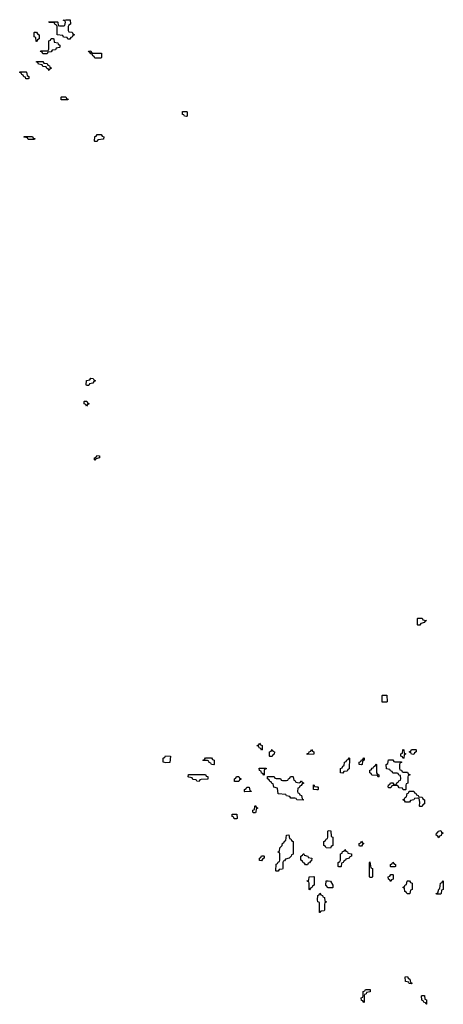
# Model space of a CAD drawing. Header units: inches. Extents: x 2777885 to 2884230, y 684484 to 829189.
# Tile 69 of 239: x 2847147 to 2851214, y 743608 to 753054. Entities that reach past the tile are written whole.
import ezdxf

# ---------------------------------------------------------------- set-up
doc = ezdxf.new("R2010")
doc.units = ezdxf.units.IN
doc.header["$MEASUREMENT"] = 0
for name, color, linetype in [('C8744', 7, 'Continuous'), ('C8745', 7, 'Continuous'), ('C8754', 7, 'Continuous')]:
    doc.layers.add(name, color=color, linetype=linetype)

msp = doc.modelspace()

# ---------------------------------------------------------------- linework, layer by layer
at = {"layer": 'C8744', "color": 6}
for points in [[(2847790, 749546), (2847786, 749550), (2847787.3, 749592.7), (2847822, 749598), (2847830, 749614), (2847852.7, 749612.7), (2847858, 749598), (2847872.7, 749592.7), (2847872.7, 749587.3), (2847858, 749582), (2847850, 749566), (2847818, 749562), (2847810, 749546)], [(2847790, 749346), (2847782, 749362), (2847766, 749370), (2847766, 749390), (2847770, 749394), (2847792.7, 749392.7), (2847798, 749378), (2847814, 749370), (2847798, 749362)], [(2847870, 748828), (2847866, 748830), (2847866, 748850), (2847882, 748858), (2847887.3, 748872.7), (2847914, 748870), (2847914, 748850), (2847878, 748842)], [(2849470, 746046), (2849462, 746062), (2849447.3, 746067.3), (2849442, 746082), (2849428.4, 746088.4), (2849430, 746094), (2849442, 746098), (2849450, 746112), (2849458, 746098), (2849474, 746090), (2849474, 746050)], [(2849550, 745986), (2849546, 745990), (2849546, 746030), (2849562, 746038), (2849570, 746052), (2849578, 746038), (2849594, 746030), (2849591.6, 746008.4), (2849578, 746002), (2849570, 745986)], [(2849906, 746006), (2849907.3, 746012.7), (2849922, 746018), (2849926, 746030), (2849942, 746038), (2849950, 746051.3), (2849958, 746038), (2849972, 746030), (2849970, 746008)], [(2848550, 745926), (2848526, 745930), (2848526, 745970), (2848542, 745978), (2848547.3, 745992.7), (2848594, 745990), (2848590, 745928)], [(2849010, 745906), (2848987.3, 745907.3), (2848982, 745922), (2848967.3, 745927.3), (2848962, 745942), (2848950, 745946), (2848910, 745946), (2848906, 745950), (2848922, 745958), (2848930, 745974), (2848990, 745974), (2848998, 745958), (2849014, 745950), (2849014, 745910)], [(2849490, 745806), (2849482, 745822), (2849470, 745826), (2849466, 745846), (2849448, 745850), (2849447.3, 745872.7), (2849512.7, 745872.7), (2849512.7, 745867.3), (2849498, 745862), (2849494, 745850), (2849494, 745810)], [(2848870, 745746), (2848848.4, 745748.4), (2848842, 745762), (2848810, 745766), (2848802, 745782), (2848770, 745786), (2848766, 745790), (2848767.3, 745812.7), (2848930, 745814), (2848938, 745798), (2848952.7, 745792.7), (2848952.7, 745767.3), (2848890, 745766), (2848878, 745762)], [(2849210, 745746), (2849208, 745750), (2849208.4, 745771.6), (2849222, 745778), (2849230, 745794), (2849250, 745792), (2849258, 745778), (2849270, 745774), (2849270, 745766), (2849258, 745762), (2849250, 745746)], [(2849830, 745734), (2849842, 745738), (2849846, 745750), (2849852.7, 745752.7), (2849858, 745738), (2849874, 745730), (2849858, 745722), (2849850, 745706), (2849838, 745702), (2849830, 745686), (2849818, 745682), (2849814, 745650), (2849818, 745638), (2849830, 745634), (2849838, 745618), (2849854, 745610), (2849858, 745578), (2849870, 745574), (2849870, 745566), (2849808.4, 745568.4), (2849802, 745582), (2849790, 745586), (2849750, 745586), (2849742, 745602), (2849707.3, 745607.3), (2849702, 745622), (2849630, 745628), (2849622, 745682), (2849586, 745690), (2849582, 745722), (2849567.3, 745727.3), (2849562, 745742), (2849550, 745746), (2849542, 745762), (2849526, 745770), (2849527.3, 745792.7), (2849590, 745794), (2849598, 745778), (2849610, 745774), (2849650, 745774), (2849658, 745758), (2849670, 745754), (2849710, 745754), (2849722, 745758), (2849727.3, 745772.7), (2849742, 745778), (2849747.3, 745792.7), (2849770, 745794), (2849774, 745790), (2849778, 745758), (2849792.7, 745752.7), (2849798, 745738)], [(2849310, 745646), (2849306, 745650), (2849306, 745670), (2849322, 745678), (2849328.7, 745691.3), (2849350, 745692), (2849358, 745658), (2849370, 745654), (2849370, 745648)], [(2849390, 745446), (2849386, 745450), (2849386, 745470), (2849402, 745478), (2849406, 745510), (2849410, 745514), (2849418, 745498), (2849434, 745490), (2849418, 745482), (2849414, 745450), (2849410, 745446)], [(2849230, 745386), (2849207.3, 745387.3), (2849202, 745402), (2849186, 745410), (2849187.3, 745432.7), (2849231.1, 745431.1), (2849234, 745390)], [(2849610, 744886), (2849606, 744890), (2849608.4, 744951.6), (2849622, 744958), (2849627.3, 744972.7), (2849642, 744978), (2849646, 744990), (2849646, 745050), (2849642, 745062), (2849630, 745066), (2849628.4, 745071.6), (2849642, 745078), (2849646, 745110), (2849666, 745130), (2849670, 745154), (2849682, 745158), (2849690, 745174), (2849702, 745178), (2849708.4, 745231.6), (2849730, 745234), (2849738, 745198), (2849750, 745194), (2849758, 745178), (2849774, 745170), (2849771.6, 745048.4), (2849758, 745042), (2849754, 745030), (2849734, 745010), (2849698, 745002), (2849690, 744986), (2849678, 744982), (2849674, 744970), (2849674, 744910), (2849670, 744906), (2849638, 744902), (2849630, 744886)], [(2849470, 744986), (2849448.9, 744988.9), (2849448.4, 745011.6), (2849462, 745018), (2849470, 745034), (2849490, 745034), (2849494, 745030), (2849494, 745010), (2849478, 745002)], [(2849890, 744946), (2849882, 744962), (2849870, 744966), (2849862, 744982), (2849846, 744990), (2849846, 745030), (2849862, 745038), (2849868.4, 745051.6), (2849874, 745050), (2849878, 745038), (2849914, 745030), (2849918, 745018), (2849951.3, 745010), (2849950, 744986), (2849938, 744982), (2849930, 744966), (2849918, 744962), (2849910, 744946)], [(2849930, 744706), (2849926, 744710), (2849926, 744770), (2849922, 744782), (2849910, 744786), (2849908.4, 744791.6), (2849922, 744798), (2849926, 744830), (2849970, 744834), (2849974, 744830), (2849974, 744750), (2849958, 744742), (2849952.7, 744727.3), (2849938, 744722)]]:
    msp.add_lwpolyline(points, close=True, dxfattribs=at)
msp.add_lwpolyline([(2850000, 745666.3), (2849967.3, 745667.3), (2849967.3, 745712.7), (2849974, 745710), (2849978, 745698), (2850000, 745695.3)], dxfattribs=at)
at = {"layer": 'C8745', "color": 6}
for points in [[(2847610, 752866), (2847602, 752882), (2847567.3, 752887.3), (2847562, 752902), (2847507.3, 752907.3), (2847506, 752990), (2847502, 753002), (2847487.3, 753007.3), (2847482, 753022), (2847470, 753026), (2847430, 753026), (2847427.3, 753032.7), (2847510, 753034), (2847514, 753030), (2847518, 752998), (2847530, 752994), (2847570, 752994), (2847582, 752998), (2847586, 753030), (2847582, 753042), (2847566, 753050), (2847590, 753054), (2847631.3, 753051.3), (2847634, 753010), (2847618, 753002), (2847614, 752990), (2847614, 752950), (2847618, 752938), (2847650, 752934), (2847658, 752918), (2847674, 752910), (2847658, 752902), (2847652.7, 752887.3), (2847638, 752882), (2847630, 752866)], [(2847306, 752846), (2847302, 752882), (2847286, 752890), (2847286, 752930), (2847290, 752934), (2847310, 752934), (2847318, 752918), (2847334, 752910), (2847334, 752870), (2847318, 752862), (2847310, 752846)], [(2847370, 752726), (2847362, 752742), (2847346, 752750), (2847350, 752754), (2847410, 752754), (2847422, 752758), (2847426, 752770), (2847426, 752850), (2847442, 752858), (2847450, 752874), (2847470, 752874), (2847474, 752870), (2847478, 752838), (2847512.7, 752832.7), (2847518, 752818), (2847534, 752810), (2847534, 752790), (2847530, 752786), (2847498, 752782), (2847490, 752766), (2847458, 752762), (2847450, 752746), (2847418, 752742), (2847410, 752726)], [(2847870, 752686), (2847862, 752702), (2847850, 752706), (2847842, 752722), (2847830, 752726), (2847822, 752742), (2847810, 752746), (2847807.3, 752752.7), (2847830, 752754), (2847838, 752738), (2847850, 752734), (2847931.6, 752731.6), (2847934, 752690), (2847930, 752686)], [(2847430, 752566), (2847422, 752582), (2847407.3, 752587.3), (2847402, 752602), (2847370, 752606), (2847362, 752622), (2847327.3, 752627.3), (2847322, 752642), (2847307.3, 752647.3), (2847307.3, 752652.7), (2847370, 752654), (2847378, 752638), (2847412.7, 752632.7), (2847418, 752618), (2847432.7, 752612.7), (2847438, 752598), (2847454, 752590), (2847438, 752582)], [(2847230, 752486), (2847207.3, 752487.3), (2847202, 752502), (2847187.3, 752507.3), (2847182, 752522), (2847167.3, 752527.3), (2847162, 752542), (2847147.3, 752547.3), (2847147.3, 752552.7), (2847210, 752554), (2847214, 752550), (2847218, 752518), (2847234, 752510), (2847234, 752490)], [(2847546, 752286), (2847546, 752310), (2847550, 752314), (2847590, 752314), (2847598, 752298), (2847614, 752290), (2847610, 752286)], [(2848750, 752126), (2848728.4, 752128.4), (2848722, 752142), (2848710, 752146), (2848710, 752174), (2848750, 752174), (2848754, 752170), (2848754, 752130)], [(2847230, 751906), (2847222, 751922), (2847190, 751926), (2847186, 751930), (2847190, 751934), (2847270, 751934), (2847278, 751918), (2847292.7, 751912.7), (2847290, 751906)], [(2847870, 751886), (2847866, 751890), (2847867.3, 751932.7), (2847882, 751938), (2847890, 751954), (2847930, 751954), (2847938, 751938), (2847954, 751930), (2847952.7, 751907.3), (2847898, 751902), (2847890, 751886)]]:
    msp.add_lwpolyline(points, close=True, dxfattribs=at)
at = {"layer": 'C8754', "color": 6}
for points in [[(2850970, 747246), (2850966, 747250), (2850966, 747310), (2850970, 747314), (2851011.6, 747311.6), (2851018, 747298), (2851052, 747290), (2851038, 747282), (2851034, 747270), (2850998, 747262), (2850990, 747246)], [(2850627.3, 746507.3), (2850626, 746570), (2850630, 746574), (2850672.7, 746572.7), (2850674, 746510), (2850670, 746508)], [(2850830, 745966), (2850822, 745982), (2850806, 745990), (2850806, 746010), (2850822, 746018), (2850826, 746050), (2850830, 746054), (2850834, 746050), (2850838, 746018), (2850854, 746010), (2850838, 746002), (2850834, 745970)], [(2850930, 746006), (2850907.3, 746007.3), (2850902, 746022), (2850886, 746030), (2850902, 746038), (2850910, 746054), (2850950, 746054), (2850954, 746050), (2850954, 746030), (2850938, 746022)], [(2850250, 745826), (2850227.3, 745827.3), (2850226, 745870), (2850242, 745878), (2850250, 745894), (2850262, 745898), (2850266, 745930), (2850282, 745938), (2850287.3, 745952.7), (2850302, 745958), (2850310, 745974), (2850314, 745970), (2850311.6, 745868.4), (2850298, 745862), (2850290, 745846), (2850258, 745842)], [(2850430, 745906), (2850407.3, 745907.3), (2850406, 745930), (2850422, 745938), (2850427.3, 745952.7), (2850442, 745958), (2850450, 745974), (2850454, 745970), (2850454, 745950), (2850438, 745942), (2850434, 745910)], [(2850830, 745834), (2850870, 745834), (2850878, 745818), (2850892.7, 745812.7), (2850892.7, 745807.3), (2850878, 745802), (2850874, 745790), (2850874, 745730), (2850858, 745722), (2850854, 745710), (2850854, 745670), (2850850, 745666), (2850830, 745666), (2850822, 745682), (2850790, 745686), (2850782, 745702), (2850770, 745706), (2850730, 745706), (2850718, 745702), (2850710, 745686), (2850690, 745686), (2850686, 745690), (2850687.3, 745712.7), (2850702, 745718), (2850707.3, 745732.7), (2850730, 745734), (2850738, 745718), (2850750, 745714), (2850762, 745718), (2850767.3, 745732.7), (2850782, 745738), (2850787.3, 745752.7), (2850802, 745758), (2850806, 745770), (2850802, 745802), (2850787.3, 745807.3), (2850782, 745822), (2850770, 745826), (2850730, 745826), (2850722, 745842), (2850707.3, 745847.3), (2850702, 745862), (2850667.3, 745867.3), (2850666, 745910), (2850682, 745918), (2850687.3, 745952.7), (2850730, 745954), (2850738, 745938), (2850750, 745934), (2850812.7, 745932.7), (2850812.7, 745927.3), (2850798, 745922), (2850794, 745910), (2850794, 745870), (2850798, 745858), (2850812.7, 745852.7), (2850818, 745838)], [(2850590, 745786), (2850582, 745802), (2850527.3, 745807.3), (2850522, 745822), (2850508, 745830), (2850510, 745854), (2850522, 745858), (2850530, 745874), (2850542, 745878), (2850546, 745890), (2850562, 745898), (2850570, 745914), (2850574, 745910), (2850574, 745830), (2850578, 745818), (2850594, 745810), (2850594, 745790)], [(2850990, 745506), (2850986, 745510), (2850987.3, 745547.3), (2850982, 745582), (2850970, 745586), (2850938, 745582), (2850931.6, 745568.4), (2850898, 745562), (2850890, 745546), (2850850, 745546), (2850842, 745562), (2850826, 745570), (2850842, 745578), (2850847.3, 745592.7), (2850862, 745598), (2850866, 745630), (2850882, 745638), (2850887.3, 745652.7), (2850930, 745654), (2850938, 745638), (2850950, 745634), (2850958, 745618), (2850974, 745610), (2850978, 745598), (2851010, 745594), (2851018, 745578), (2851034, 745570), (2851034, 745530), (2851018, 745522), (2851010, 745506)], [(2850130, 745106), (2850090, 745108), (2850082, 745122), (2850066, 745130), (2850066, 745170), (2850082, 745178), (2850088, 745192), (2850102, 745198), (2850106, 745210), (2850106, 745270), (2850110, 745274), (2850132.7, 745272.7), (2850138, 745218), (2850154, 745210), (2850154, 745130), (2850138, 745122)], [(2851170, 745206), (2851162, 745222), (2851146, 745230), (2851148, 745250), (2851162, 745258), (2851166, 745270), (2851190, 745274), (2851198, 745258), (2851214, 745250), (2851198, 745242), (2851192.7, 745227.3), (2851178, 745222)], [(2850410, 745126), (2850406, 745130), (2850406, 745150), (2850422, 745158), (2850430, 745174), (2850438, 745158), (2850452, 745150), (2850438, 745142), (2850430, 745126)], [(2850210, 744926), (2850206, 744930), (2850206, 744970), (2850222, 744978), (2850226, 744990), (2850227.3, 745052.7), (2850242, 745058), (2850247.3, 745072.7), (2850262, 745078), (2850270, 745094), (2850278, 745078), (2850294, 745070), (2850298, 745058), (2850332, 745052), (2850334, 745030), (2850318, 745022), (2850311.3, 745008.7), (2850278, 745002), (2850274, 744990), (2850258, 744982), (2850252, 744968), (2850238, 744962), (2850234, 744930), (2850230, 744926)], [(2850510, 744826), (2850506, 744830), (2850506, 744970), (2850510, 744974), (2850518, 744918), (2850534, 744910), (2850534, 744830), (2850530, 744826)], [(2850710, 744926), (2850706, 744930), (2850706, 744950), (2850722, 744958), (2850730, 744972), (2850738, 744958), (2850754, 744950), (2850754, 744930), (2850750, 744926)], [(2850710, 744786), (2850702, 744802), (2850687.3, 744807.3), (2850686, 744830), (2850702, 744838), (2850710, 744854), (2850730, 744854), (2850734, 744850), (2850734, 744810), (2850718, 744802)], [(2850110, 744726), (2850086, 744750), (2850088.9, 744791.1), (2850110, 744794), (2850132, 744790), (2850152, 744750), (2850154, 744730), (2850150, 744726)], [(2850867.3, 744667.3), (2850862, 744682), (2850846, 744690), (2850842, 744722), (2850826, 744730), (2850842, 744738), (2850847.3, 744752.7), (2850862, 744758), (2850866, 744790), (2850870, 744794), (2850890, 744794), (2850898, 744778), (2850914, 744770), (2850914, 744710), (2850898, 744702), (2850894, 744670), (2850890, 744668)], [(2851150, 744666), (2851146, 744670), (2851162, 744678), (2851170, 744714), (2851182, 744718), (2851188.4, 744771.6), (2851202, 744778), (2851206, 744790), (2851214, 744794), (2851214, 744710), (2851198, 744702), (2851194, 744670), (2851190, 744666)], [(2850030, 744488), (2850026, 744490), (2850026, 744586), (2850008, 744590), (2850006, 744610), (2850008.4, 744651.6), (2850022, 744658), (2850030, 744674), (2850038, 744658), (2850052.7, 744652.7), (2850058, 744638), (2850072.7, 744632.7), (2850078, 744598), (2850094, 744590), (2850078, 744582), (2850074, 744570), (2850074, 744510), (2850070, 744506), (2850038, 744502)], [(2850910, 743806), (2850887.3, 743807.3), (2850882, 743822), (2850850, 743826), (2850847.3, 743872.7), (2850870, 743874), (2850878, 743858), (2850894, 743850), (2850898, 743818), (2850910, 743814), (2850914, 743810)], [(2850450, 743626), (2850442, 743642), (2850430, 743646), (2850426, 743670), (2850442, 743678), (2850446, 743690), (2850446, 743730), (2850462, 743738), (2850468.4, 743751.6), (2850511.6, 743751.6), (2850512.7, 743727.3), (2850478, 743722), (2850472.7, 743707.3), (2850458, 743702), (2850454, 743690), (2850454, 743630)], [(2851050, 743608), (2851042, 743622), (2851027.3, 743627.3), (2851022, 743642), (2851008.4, 743648.4), (2851006, 743690), (2851010, 743694), (2851032.7, 743692.7), (2851038, 743658), (2851054, 743650), (2851054, 743610)]]:
    msp.add_lwpolyline(points, close=True, dxfattribs=at)
msp.add_lwpolyline([(2850000, 745695.3), (2850010, 745694), (2850014, 745690), (2850014, 745670), (2850010, 745666), (2850000, 745666.3)], dxfattribs=at)

doc.saveas('drawing.dxf')
